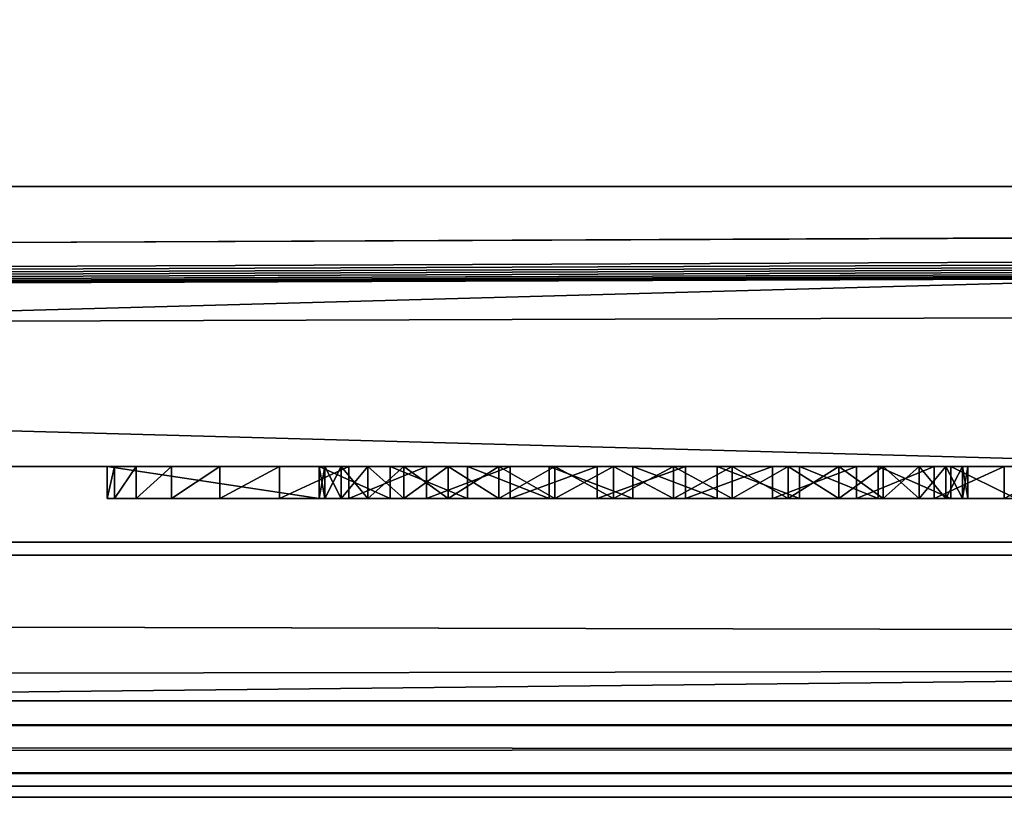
# Model space of a CAD drawing. Header units: inches. Extents: x -23.4 to 23.4, y 0 to 14.
# Tile 9 of 25: x -0.627 to -0.321, y -0.03 to 0.212. Entities that reach past the tile are written whole.
import ezdxf

# ---------------------------------------------------------------- set-up
doc = ezdxf.new("R2010")
doc.units = ezdxf.units.IN
doc.header["$LTSCALE"] = 65.185185
doc.header["$MEASUREMENT"] = 0
for name, color, linetype in [('10', 7, 'CONTINUOUS'), ('11', 7, 'CONTINUOUS'), ('118', 7, 'CONTINUOUS'), ('119', 7, 'CONTINUOUS'), ('121', 7, 'CONTINUOUS'), ('143', 7, 'CONTINUOUS'), ('144', 7, 'CONTINUOUS'), ('145', 7, 'CONTINUOUS'), ('146', 7, 'CONTINUOUS'), ('165', 7, 'CONTINUOUS'), ('166', 7, 'CONTINUOUS'), ('167', 7, 'CONTINUOUS'), ('168', 7, 'CONTINUOUS'), ('17', 7, 'CONTINUOUS'), ('18', 7, 'CONTINUOUS'), ('19', 7, 'CONTINUOUS'), ('22', 7, 'CONTINUOUS'), ('23', 7, 'CONTINUOUS'), ('6', 7, 'CONTINUOUS'), ('7', 7, 'CONTINUOUS'), ('8', 7, 'CONTINUOUS'), ('9', 7, 'CONTINUOUS')]:
    doc.layers.add(name, color=color, linetype=linetype)

msp = doc.modelspace()

# ---------------------------------------------------------------- linework, layer by layer
at = {"layer": '10', "color": 7, "linetype": 'Continuous'}
for points in [[(-23.226, 0, -0.5), (23.226, 0, -0.5), (-23.226, -0.015, -0.5), (-23.226, 0, -0.5)], [(23.226, 0, -0.5), (-23.226, -0.03, -0.5), (-23.226, -0.015, -0.5), (23.226, 0, -0.5)], [(-23.226, -0.03, -0.5), (23.226, 0, -0.5), (23.226, -0.015, -0.5), (-23.226, -0.03, -0.5)], [(23.226, -0.03, -0.5), (-23.226, -0.03, -0.5), (23.226, -0.015, -0.5), (23.226, -0.03, -0.5)]]:
    msp.add_3dface(points, dxfattribs=at)
at = {"layer": '11', "color": 7, "linetype": 'Continuous'}
for points in [[(23.1635, 1.97, -0.03), (23.1635, 0, -0.03), (-23.1635, 0, -0.03), (23.1635, 1.97, -0.03)], [(23.1635, 1.97, -0.03), (-23.1635, 0, -0.03), (-23.1635, 1.97, -0.03), (23.1635, 1.97, -0.03)]]:
    msp.add_3dface(points, dxfattribs=at)
at = {"layer": '118', "color": 7, "linetype": 'Continuous'}
for points in [[(3.405, 0.04541, 19.00447), (3.405, -0.02655, 20.37759), (-3.405, -0.02655, 20.37759), (3.405, 0.04541, 19.00447)], [(-3.405, 0.04541, 19.00447), (3.405, 0.04541, 19.00447), (-3.405, -0.02655, 20.37759), (-3.405, 0.04541, 19.00447)]]:
    msp.add_3dface(points, dxfattribs=at)
at = {"layer": '119', "color": 7, "linetype": 'Continuous'}
for points in [[(-3.405, 0.23216, 19.01426), (3.405, 0.23216, 19.01426), (-3.405, 0.04541, 19.00447), (-3.405, 0.23216, 19.01426)], [(3.405, 0.23216, 19.01426), (3.405, 0.04541, 19.00447), (-3.405, 0.04541, 19.00447), (3.405, 0.23216, 19.01426)]]:
    msp.add_3dface(points, dxfattribs=at)
at = {"layer": '121', "color": 7, "linetype": 'Continuous'}
for points in [[(3.405, 0.16019, 20.38737), (-3.405, 0.16019, 20.38737), (3.405, -0.02655, 20.37759), (3.405, 0.16019, 20.38737)], [(3.405, -0.02655, 20.37759), (-3.405, 0.16019, 20.38737), (-3.405, -0.02655, 20.37759), (3.405, -0.02655, 20.37759)]]:
    msp.add_3dface(points, dxfattribs=at)
at = {"layer": '143', "color": 7, "linetype": 'Continuous'}
for points in [[(-0.6, 0.063, 0.757), (-0.534, 0.063, 0.482), (-0.534, 0.063, 0.615), (-0.6, 0.063, 0.757)], [(-0.534, 0.063, 0.482), (-0.6, 0.063, 0.757), (-0.54638, 0.063, 0.35938), (-0.534, 0.063, 0.482)], [(-0.6, 0.063, 0.757), (-0.6, 0.063, 0.482), (-0.59773, 0.063, 0.45458), (-0.6, 0.063, 0.757)], [(-0.534, 0.063, 0.757), (-0.6, 0.063, 0.757), (-0.534, 0.063, 0.615), (-0.534, 0.063, 0.757)], [(-0.54638, 0.063, 0.35938), (-0.6, 0.063, 0.757), (-0.56497, 0.063, 0.37966), (-0.54638, 0.063, 0.35938)], [(-0.56497, 0.063, 0.37966), (-0.6, 0.063, 0.757), (-0.57998, 0.063, 0.40271), (-0.56497, 0.063, 0.37966)], [(-0.57998, 0.063, 0.40271), (-0.6, 0.063, 0.757), (-0.591, 0.063, 0.42791), (-0.57998, 0.063, 0.40271)], [(-0.591, 0.063, 0.42791), (-0.6, 0.063, 0.757), (-0.59773, 0.063, 0.45458), (-0.591, 0.063, 0.42791)], [(-0.52471, 0.063, 0.34243), (-0.534, 0.063, 0.482), (-0.54638, 0.063, 0.35938), (-0.52471, 0.063, 0.34243)], [(-0.52718, 0.063, 0.51848), (-0.51887, 0.063, 0.53517), (-0.534, 0.063, 0.615), (-0.52718, 0.063, 0.51848)], [(-0.534, 0.063, 0.615), (-0.51887, 0.063, 0.53517), (-0.51189, 0.063, 0.62919), (-0.534, 0.063, 0.615)], [(-0.53228, 0.063, 0.50056), (-0.52718, 0.063, 0.51848), (-0.534, 0.063, 0.615), (-0.53228, 0.063, 0.50056)], [(-0.534, 0.063, 0.482), (-0.53228, 0.063, 0.50056), (-0.534, 0.063, 0.615), (-0.534, 0.063, 0.482)], [(-0.53228, 0.063, 0.46344), (-0.534, 0.063, 0.482), (-0.52471, 0.063, 0.34243), (-0.53228, 0.063, 0.46344)], [(-0.52718, 0.063, 0.44552), (-0.53228, 0.063, 0.46344), (-0.52471, 0.063, 0.34243), (-0.52718, 0.063, 0.44552)], [(-0.51887, 0.063, 0.42883), (-0.52718, 0.063, 0.44552), (-0.52471, 0.063, 0.34243), (-0.51887, 0.063, 0.42883)], [(-0.50055, 0.063, 0.32927), (-0.51887, 0.063, 0.42883), (-0.52471, 0.063, 0.34243), (-0.50055, 0.063, 0.32927)], [(-0.51887, 0.063, 0.53517), (-0.50764, 0.063, 0.55004), (-0.51189, 0.063, 0.62919), (-0.51887, 0.063, 0.53517)], [(-0.50764, 0.063, 0.41396), (-0.51887, 0.063, 0.42883), (-0.50055, 0.063, 0.32927), (-0.50764, 0.063, 0.41396)], [(-0.50764, 0.063, 0.55004), (-0.49387, 0.063, 0.5626), (-0.51189, 0.063, 0.62919), (-0.50764, 0.063, 0.55004)], [(-0.51189, 0.063, 0.62919), (-0.49387, 0.063, 0.5626), (-0.48784, 0.063, 0.63974), (-0.51189, 0.063, 0.62919)], [(-0.49387, 0.063, 0.4014), (-0.50764, 0.063, 0.41396), (-0.50055, 0.063, 0.32927), (-0.49387, 0.063, 0.4014)], [(-0.47456, 0.063, 0.32026), (-0.49387, 0.063, 0.4014), (-0.50055, 0.063, 0.32927), (-0.47456, 0.063, 0.32026)], [(-0.49387, 0.063, 0.5626), (-0.47802, 0.063, 0.57241), (-0.48784, 0.063, 0.63974), (-0.49387, 0.063, 0.5626)], [(-0.47802, 0.063, 0.39159), (-0.49387, 0.063, 0.4014), (-0.47456, 0.063, 0.32026), (-0.47802, 0.063, 0.39159)], [(-0.48784, 0.063, 0.63974), (-0.47802, 0.063, 0.57241), (-0.46242, 0.063, 0.64639), (-0.48784, 0.063, 0.63974)], [(-0.47802, 0.063, 0.57241), (-0.46064, 0.063, 0.57914), (-0.46242, 0.063, 0.64639), (-0.47802, 0.063, 0.57241)], [(-0.46064, 0.063, 0.38486), (-0.47802, 0.063, 0.39159), (-0.47456, 0.063, 0.32026), (-0.46064, 0.063, 0.38486)], [(-0.44745, 0.063, 0.31563), (-0.46064, 0.063, 0.38486), (-0.47456, 0.063, 0.32026), (-0.44745, 0.063, 0.31563)], [(-0.46064, 0.063, 0.57914), (-0.44232, 0.063, 0.58257), (-0.46242, 0.063, 0.64639), (-0.46064, 0.063, 0.57914)], [(-0.46242, 0.063, 0.64639), (-0.44232, 0.063, 0.58257), (-0.43628, 0.063, 0.64897), (-0.46242, 0.063, 0.64639)], [(-0.44232, 0.063, 0.38143), (-0.46064, 0.063, 0.38486), (-0.44745, 0.063, 0.31563), (-0.44232, 0.063, 0.38143)], [(-0.41994, 0.063, 0.31551), (-0.44232, 0.063, 0.38143), (-0.44745, 0.063, 0.31563), (-0.41994, 0.063, 0.31551)], [(-0.44232, 0.063, 0.58257), (-0.42368, 0.063, 0.58257), (-0.43628, 0.063, 0.64897), (-0.44232, 0.063, 0.58257)], [(-0.42368, 0.063, 0.38143), (-0.44232, 0.063, 0.38143), (-0.41994, 0.063, 0.31551), (-0.42368, 0.063, 0.38143)], [(-0.43628, 0.063, 0.64897), (-0.42368, 0.063, 0.58257), (-0.41006, 0.063, 0.64742), (-0.43628, 0.063, 0.64897)], [(-0.42368, 0.063, 0.58257), (-0.40536, 0.063, 0.57914), (-0.41006, 0.063, 0.64742), (-0.42368, 0.063, 0.58257)], [(-0.40536, 0.063, 0.38486), (-0.42368, 0.063, 0.38143), (-0.41994, 0.063, 0.31551), (-0.40536, 0.063, 0.38486)], [(-0.39279, 0.063, 0.31991), (-0.40536, 0.063, 0.38486), (-0.41994, 0.063, 0.31551), (-0.39279, 0.063, 0.31991)], [(-0.40536, 0.063, 0.57914), (-0.38798, 0.063, 0.57241), (-0.41006, 0.063, 0.64742), (-0.40536, 0.063, 0.57914)], [(-0.41006, 0.063, 0.64742), (-0.38798, 0.063, 0.57241), (-0.3844, 0.063, 0.64177), (-0.41006, 0.063, 0.64742)], [(-0.38798, 0.063, 0.39159), (-0.40536, 0.063, 0.38486), (-0.39279, 0.063, 0.31991), (-0.38798, 0.063, 0.39159)], [(-0.36672, 0.063, 0.32871), (-0.38798, 0.063, 0.39159), (-0.39279, 0.063, 0.31991), (-0.36672, 0.063, 0.32871)], [(-0.38798, 0.063, 0.57241), (-0.37213, 0.063, 0.5626), (-0.3844, 0.063, 0.64177), (-0.38798, 0.063, 0.57241)], [(-0.37213, 0.063, 0.4014), (-0.38798, 0.063, 0.39159), (-0.36672, 0.063, 0.32871), (-0.37213, 0.063, 0.4014)], [(-0.3844, 0.063, 0.64177), (-0.37213, 0.063, 0.5626), (-0.35995, 0.063, 0.63217), (-0.3844, 0.063, 0.64177)], [(-0.37213, 0.063, 0.5626), (-0.35836, 0.063, 0.55004), (-0.35995, 0.063, 0.63217), (-0.37213, 0.063, 0.5626)], [(-0.35836, 0.063, 0.41396), (-0.37213, 0.063, 0.4014), (-0.36672, 0.063, 0.32871), (-0.35836, 0.063, 0.41396)], [(-0.34246, 0.063, 0.34167), (-0.35836, 0.063, 0.41396), (-0.36672, 0.063, 0.32871), (-0.34246, 0.063, 0.34167)], [(-0.34713, 0.063, 0.53517), (-0.33882, 0.063, 0.51848), (-0.35995, 0.063, 0.63217), (-0.34713, 0.063, 0.53517)], [(-0.35995, 0.063, 0.63217), (-0.33882, 0.063, 0.51848), (-0.3373, 0.063, 0.61886), (-0.35995, 0.063, 0.63217)], [(-0.35836, 0.063, 0.55004), (-0.34713, 0.063, 0.53517), (-0.35995, 0.063, 0.63217), (-0.35836, 0.063, 0.55004)], [(-0.34713, 0.063, 0.42883), (-0.35836, 0.063, 0.41396), (-0.34246, 0.063, 0.34167), (-0.34713, 0.063, 0.42883)], [(-0.33882, 0.063, 0.44552), (-0.34713, 0.063, 0.42883), (-0.34246, 0.063, 0.34167), (-0.33882, 0.063, 0.44552)], [(-0.32065, 0.063, 0.35844), (-0.33882, 0.063, 0.44552), (-0.34246, 0.063, 0.34167), (-0.32065, 0.063, 0.35844)], [(-0.33882, 0.063, 0.51848), (-0.33372, 0.063, 0.50056), (-0.3373, 0.063, 0.61886), (-0.33882, 0.063, 0.51848)], [(-0.33372, 0.063, 0.46344), (-0.33882, 0.063, 0.44552), (-0.32065, 0.063, 0.35844), (-0.33372, 0.063, 0.46344)], [(-0.33372, 0.063, 0.50056), (-0.332, 0.063, 0.482), (-0.3373, 0.063, 0.61886), (-0.33372, 0.063, 0.50056)], [(-0.3373, 0.063, 0.61886), (-0.332, 0.063, 0.482), (-0.32065, 0.063, 0.35844), (-0.3373, 0.063, 0.61886)], [(-0.31702, 0.063, 0.60216), (-0.3373, 0.063, 0.61886), (-0.32065, 0.063, 0.35844), (-0.31702, 0.063, 0.60216)], [(-0.332, 0.063, 0.482), (-0.33372, 0.063, 0.46344), (-0.32065, 0.063, 0.35844), (-0.332, 0.063, 0.482)], [(-0.30189, 0.063, 0.37856), (-0.31702, 0.063, 0.60216), (-0.32065, 0.063, 0.35844), (-0.30189, 0.063, 0.37856)]]:
    msp.add_3dface(points, dxfattribs=at)
at = {"layer": '144', "color": 7, "linetype": 'Continuous'}
for points in [[(-0.53228, 0.073, 0.46344), (-0.534, 0.073, 0.482), (-0.53228, 0.063, 0.46344), (-0.53228, 0.073, 0.46344)], [(-0.534, 0.073, 0.482), (-0.534, 0.063, 0.482), (-0.53228, 0.063, 0.46344), (-0.534, 0.073, 0.482)], [(-0.52718, 0.073, 0.44551), (-0.53228, 0.073, 0.46344), (-0.52718, 0.063, 0.44552), (-0.52718, 0.073, 0.44551)], [(-0.53228, 0.073, 0.46344), (-0.53228, 0.063, 0.46344), (-0.52718, 0.063, 0.44552), (-0.53228, 0.073, 0.46344)], [(-0.51887, 0.073, 0.42883), (-0.52718, 0.073, 0.44551), (-0.51887, 0.063, 0.42883), (-0.51887, 0.073, 0.42883)], [(-0.52718, 0.073, 0.44551), (-0.52718, 0.063, 0.44552), (-0.51887, 0.063, 0.42883), (-0.52718, 0.073, 0.44551)], [(-0.50764, 0.073, 0.41396), (-0.51887, 0.073, 0.42883), (-0.50764, 0.063, 0.41396), (-0.50764, 0.073, 0.41396)], [(-0.51887, 0.073, 0.42883), (-0.51887, 0.063, 0.42883), (-0.50764, 0.063, 0.41396), (-0.51887, 0.073, 0.42883)], [(-0.49387, 0.073, 0.4014), (-0.50764, 0.073, 0.41396), (-0.49387, 0.063, 0.4014), (-0.49387, 0.073, 0.4014)], [(-0.50764, 0.073, 0.41396), (-0.50764, 0.063, 0.41396), (-0.49387, 0.063, 0.4014), (-0.50764, 0.073, 0.41396)], [(-0.47802, 0.073, 0.39159), (-0.49387, 0.073, 0.4014), (-0.47802, 0.063, 0.39159), (-0.47802, 0.073, 0.39159)], [(-0.49387, 0.073, 0.4014), (-0.49387, 0.063, 0.4014), (-0.47802, 0.063, 0.39159), (-0.49387, 0.073, 0.4014)], [(-0.46064, 0.073, 0.38486), (-0.47802, 0.073, 0.39159), (-0.46064, 0.063, 0.38486), (-0.46064, 0.073, 0.38486)], [(-0.47802, 0.073, 0.39159), (-0.47802, 0.063, 0.39159), (-0.46064, 0.063, 0.38486), (-0.47802, 0.073, 0.39159)], [(-0.44232, 0.073, 0.38143), (-0.46064, 0.073, 0.38486), (-0.44232, 0.063, 0.38143), (-0.44232, 0.073, 0.38143)], [(-0.46064, 0.073, 0.38486), (-0.46064, 0.063, 0.38486), (-0.44232, 0.063, 0.38143), (-0.46064, 0.073, 0.38486)], [(-0.42368, 0.073, 0.38143), (-0.44232, 0.073, 0.38143), (-0.42368, 0.063, 0.38143), (-0.42368, 0.073, 0.38143)], [(-0.44232, 0.073, 0.38143), (-0.44232, 0.063, 0.38143), (-0.42368, 0.063, 0.38143), (-0.44232, 0.073, 0.38143)], [(-0.40536, 0.073, 0.38486), (-0.42368, 0.073, 0.38143), (-0.40536, 0.063, 0.38486), (-0.40536, 0.073, 0.38486)], [(-0.42368, 0.073, 0.38143), (-0.42368, 0.063, 0.38143), (-0.40536, 0.063, 0.38486), (-0.42368, 0.073, 0.38143)], [(-0.38798, 0.073, 0.39159), (-0.40536, 0.073, 0.38486), (-0.38798, 0.063, 0.39159), (-0.38798, 0.073, 0.39159)], [(-0.40536, 0.073, 0.38486), (-0.40536, 0.063, 0.38486), (-0.38798, 0.063, 0.39159), (-0.40536, 0.073, 0.38486)], [(-0.37213, 0.073, 0.4014), (-0.38798, 0.073, 0.39159), (-0.37213, 0.063, 0.4014), (-0.37213, 0.073, 0.4014)], [(-0.38798, 0.073, 0.39159), (-0.38798, 0.063, 0.39159), (-0.37213, 0.063, 0.4014), (-0.38798, 0.073, 0.39159)], [(-0.35836, 0.073, 0.41396), (-0.37213, 0.073, 0.4014), (-0.35836, 0.063, 0.41396), (-0.35836, 0.073, 0.41396)], [(-0.37213, 0.073, 0.4014), (-0.37213, 0.063, 0.4014), (-0.35836, 0.063, 0.41396), (-0.37213, 0.073, 0.4014)], [(-0.34713, 0.073, 0.42883), (-0.35836, 0.073, 0.41396), (-0.34713, 0.063, 0.42883), (-0.34713, 0.073, 0.42883)], [(-0.35836, 0.073, 0.41396), (-0.35836, 0.063, 0.41396), (-0.34713, 0.063, 0.42883), (-0.35836, 0.073, 0.41396)], [(-0.33882, 0.073, 0.44551), (-0.34713, 0.073, 0.42883), (-0.33882, 0.063, 0.44552), (-0.33882, 0.073, 0.44551)], [(-0.34713, 0.073, 0.42883), (-0.34713, 0.063, 0.42883), (-0.33882, 0.063, 0.44552), (-0.34713, 0.073, 0.42883)], [(-0.33372, 0.073, 0.46344), (-0.33882, 0.073, 0.44551), (-0.33372, 0.063, 0.46344), (-0.33372, 0.073, 0.46344)], [(-0.33882, 0.073, 0.44551), (-0.33882, 0.063, 0.44552), (-0.33372, 0.063, 0.46344), (-0.33882, 0.073, 0.44551)], [(-0.332, 0.073, 0.482), (-0.33372, 0.073, 0.46344), (-0.332, 0.063, 0.482), (-0.332, 0.073, 0.482)], [(-0.332, 0.063, 0.482), (-0.33372, 0.073, 0.46344), (-0.33372, 0.063, 0.46344), (-0.332, 0.063, 0.482)]]:
    msp.add_3dface(points, dxfattribs=at)
at = {"layer": '145', "color": 7, "linetype": 'Continuous'}
for points in [[(-0.534, 0.073, 0.482), (-0.53228, 0.073, 0.50056), (-0.534, 0.063, 0.482), (-0.534, 0.073, 0.482)], [(-0.53228, 0.073, 0.50056), (-0.53228, 0.063, 0.50056), (-0.534, 0.063, 0.482), (-0.53228, 0.073, 0.50056)], [(-0.53228, 0.073, 0.50056), (-0.52718, 0.073, 0.51849), (-0.53228, 0.063, 0.50056), (-0.53228, 0.073, 0.50056)], [(-0.52718, 0.073, 0.51849), (-0.52718, 0.063, 0.51848), (-0.53228, 0.063, 0.50056), (-0.52718, 0.073, 0.51849)], [(-0.52718, 0.073, 0.51849), (-0.51887, 0.073, 0.53517), (-0.52718, 0.063, 0.51848), (-0.52718, 0.073, 0.51849)], [(-0.51887, 0.073, 0.53517), (-0.51887, 0.063, 0.53517), (-0.52718, 0.063, 0.51848), (-0.51887, 0.073, 0.53517)], [(-0.51887, 0.073, 0.53517), (-0.50764, 0.073, 0.55004), (-0.51887, 0.063, 0.53517), (-0.51887, 0.073, 0.53517)], [(-0.50764, 0.073, 0.55004), (-0.50764, 0.063, 0.55004), (-0.51887, 0.063, 0.53517), (-0.50764, 0.073, 0.55004)], [(-0.50764, 0.073, 0.55004), (-0.49387, 0.073, 0.5626), (-0.50764, 0.063, 0.55004), (-0.50764, 0.073, 0.55004)], [(-0.49387, 0.073, 0.5626), (-0.49387, 0.063, 0.5626), (-0.50764, 0.063, 0.55004), (-0.49387, 0.073, 0.5626)], [(-0.49387, 0.073, 0.5626), (-0.47802, 0.073, 0.57241), (-0.49387, 0.063, 0.5626), (-0.49387, 0.073, 0.5626)], [(-0.47802, 0.073, 0.57241), (-0.47802, 0.063, 0.57241), (-0.49387, 0.063, 0.5626), (-0.47802, 0.073, 0.57241)], [(-0.47802, 0.073, 0.57241), (-0.46064, 0.073, 0.57914), (-0.47802, 0.063, 0.57241), (-0.47802, 0.073, 0.57241)], [(-0.46064, 0.073, 0.57914), (-0.46064, 0.063, 0.57914), (-0.47802, 0.063, 0.57241), (-0.46064, 0.073, 0.57914)], [(-0.46064, 0.073, 0.57914), (-0.44232, 0.073, 0.58257), (-0.46064, 0.063, 0.57914), (-0.46064, 0.073, 0.57914)], [(-0.44232, 0.073, 0.58257), (-0.44232, 0.063, 0.58257), (-0.46064, 0.063, 0.57914), (-0.44232, 0.073, 0.58257)], [(-0.44232, 0.073, 0.58257), (-0.42368, 0.073, 0.58257), (-0.44232, 0.063, 0.58257), (-0.44232, 0.073, 0.58257)], [(-0.42368, 0.073, 0.58257), (-0.42368, 0.063, 0.58257), (-0.44232, 0.063, 0.58257), (-0.42368, 0.073, 0.58257)], [(-0.42368, 0.073, 0.58257), (-0.40536, 0.073, 0.57914), (-0.42368, 0.063, 0.58257), (-0.42368, 0.073, 0.58257)], [(-0.40536, 0.073, 0.57914), (-0.40536, 0.063, 0.57914), (-0.42368, 0.063, 0.58257), (-0.40536, 0.073, 0.57914)], [(-0.40536, 0.073, 0.57914), (-0.38798, 0.073, 0.57241), (-0.40536, 0.063, 0.57914), (-0.40536, 0.073, 0.57914)], [(-0.38798, 0.073, 0.57241), (-0.38798, 0.063, 0.57241), (-0.40536, 0.063, 0.57914), (-0.38798, 0.073, 0.57241)], [(-0.38798, 0.073, 0.57241), (-0.37213, 0.073, 0.5626), (-0.38798, 0.063, 0.57241), (-0.38798, 0.073, 0.57241)], [(-0.37213, 0.073, 0.5626), (-0.37213, 0.063, 0.5626), (-0.38798, 0.063, 0.57241), (-0.37213, 0.073, 0.5626)], [(-0.37213, 0.073, 0.5626), (-0.35836, 0.073, 0.55004), (-0.37213, 0.063, 0.5626), (-0.37213, 0.073, 0.5626)], [(-0.35836, 0.073, 0.55004), (-0.35836, 0.063, 0.55004), (-0.37213, 0.063, 0.5626), (-0.35836, 0.073, 0.55004)], [(-0.35836, 0.073, 0.55004), (-0.34713, 0.073, 0.53517), (-0.35836, 0.063, 0.55004), (-0.35836, 0.073, 0.55004)], [(-0.34713, 0.073, 0.53517), (-0.34713, 0.063, 0.53517), (-0.35836, 0.063, 0.55004), (-0.34713, 0.073, 0.53517)], [(-0.34713, 0.073, 0.53517), (-0.33882, 0.073, 0.51849), (-0.34713, 0.063, 0.53517), (-0.34713, 0.073, 0.53517)], [(-0.33882, 0.073, 0.51849), (-0.33882, 0.063, 0.51848), (-0.34713, 0.063, 0.53517), (-0.33882, 0.073, 0.51849)], [(-0.33882, 0.073, 0.51849), (-0.33372, 0.073, 0.50056), (-0.33882, 0.063, 0.51848), (-0.33882, 0.073, 0.51849)], [(-0.33372, 0.073, 0.50056), (-0.33372, 0.063, 0.50056), (-0.33882, 0.063, 0.51848), (-0.33372, 0.073, 0.50056)], [(-0.33372, 0.073, 0.50056), (-0.332, 0.073, 0.482), (-0.33372, 0.063, 0.50056), (-0.33372, 0.073, 0.50056)], [(-0.332, 0.073, 0.482), (-0.332, 0.063, 0.482), (-0.33372, 0.063, 0.50056), (-0.332, 0.073, 0.482)]]:
    msp.add_3dface(points, dxfattribs=at)
at = {"layer": '146', "color": 7, "linetype": 'Continuous'}
for points in [[(-0.6, 0.073, 0.482), (-0.59773, 0.073, 0.45458), (-0.6, 0.063, 0.482), (-0.6, 0.073, 0.482)], [(-0.6, 0.063, 0.482), (-0.59773, 0.073, 0.45458), (-0.59773, 0.063, 0.45458), (-0.6, 0.063, 0.482)], [(-0.59773, 0.073, 0.45458), (-0.591, 0.073, 0.42791), (-0.59773, 0.063, 0.45458), (-0.59773, 0.073, 0.45458)], [(-0.591, 0.073, 0.42791), (-0.591, 0.063, 0.42791), (-0.59773, 0.063, 0.45458), (-0.591, 0.073, 0.42791)], [(-0.591, 0.073, 0.42791), (-0.57998, 0.073, 0.40271), (-0.591, 0.063, 0.42791), (-0.591, 0.073, 0.42791)], [(-0.57998, 0.073, 0.40271), (-0.57998, 0.063, 0.40271), (-0.591, 0.063, 0.42791), (-0.57998, 0.073, 0.40271)], [(-0.57998, 0.073, 0.40271), (-0.56497, 0.073, 0.37966), (-0.57998, 0.063, 0.40271), (-0.57998, 0.073, 0.40271)], [(-0.56497, 0.073, 0.37966), (-0.56497, 0.063, 0.37966), (-0.57998, 0.063, 0.40271), (-0.56497, 0.073, 0.37966)], [(-0.56497, 0.073, 0.37966), (-0.54638, 0.073, 0.35938), (-0.56497, 0.063, 0.37966), (-0.56497, 0.073, 0.37966)], [(-0.54638, 0.073, 0.35938), (-0.54638, 0.063, 0.35938), (-0.56497, 0.063, 0.37966), (-0.54638, 0.073, 0.35938)], [(-0.54638, 0.073, 0.35938), (-0.52471, 0.073, 0.34243), (-0.54638, 0.063, 0.35938), (-0.54638, 0.073, 0.35938)], [(-0.52471, 0.073, 0.34243), (-0.52471, 0.063, 0.34243), (-0.54638, 0.063, 0.35938), (-0.52471, 0.073, 0.34243)], [(-0.52471, 0.073, 0.34243), (-0.50055, 0.073, 0.32927), (-0.52471, 0.063, 0.34243), (-0.52471, 0.073, 0.34243)], [(-0.50055, 0.073, 0.32927), (-0.50055, 0.063, 0.32927), (-0.52471, 0.063, 0.34243), (-0.50055, 0.073, 0.32927)], [(-0.50055, 0.073, 0.32927), (-0.47456, 0.073, 0.32026), (-0.50055, 0.063, 0.32927), (-0.50055, 0.073, 0.32927)], [(-0.47456, 0.073, 0.32026), (-0.47456, 0.063, 0.32026), (-0.50055, 0.063, 0.32927), (-0.47456, 0.073, 0.32026)], [(-0.47456, 0.073, 0.32026), (-0.44745, 0.073, 0.31563), (-0.47456, 0.063, 0.32026), (-0.47456, 0.073, 0.32026)], [(-0.44745, 0.073, 0.31563), (-0.44745, 0.063, 0.31563), (-0.47456, 0.063, 0.32026), (-0.44745, 0.073, 0.31563)], [(-0.44745, 0.073, 0.31563), (-0.41994, 0.073, 0.31551), (-0.44745, 0.063, 0.31563), (-0.44745, 0.073, 0.31563)], [(-0.41994, 0.073, 0.31551), (-0.41994, 0.063, 0.31551), (-0.44745, 0.063, 0.31563), (-0.41994, 0.073, 0.31551)], [(-0.41994, 0.073, 0.31551), (-0.39279, 0.073, 0.31991), (-0.41994, 0.063, 0.31551), (-0.41994, 0.073, 0.31551)], [(-0.39279, 0.073, 0.31991), (-0.39279, 0.063, 0.31991), (-0.41994, 0.063, 0.31551), (-0.39279, 0.073, 0.31991)], [(-0.39279, 0.073, 0.31991), (-0.36672, 0.073, 0.32871), (-0.39279, 0.063, 0.31991), (-0.39279, 0.073, 0.31991)], [(-0.36672, 0.073, 0.32871), (-0.36672, 0.063, 0.32871), (-0.39279, 0.063, 0.31991), (-0.36672, 0.073, 0.32871)], [(-0.36672, 0.073, 0.32871), (-0.34246, 0.073, 0.34167), (-0.36672, 0.063, 0.32871), (-0.36672, 0.073, 0.32871)], [(-0.34246, 0.073, 0.34167), (-0.34246, 0.063, 0.34167), (-0.36672, 0.063, 0.32871), (-0.34246, 0.073, 0.34167)], [(-0.34246, 0.073, 0.34167), (-0.32065, 0.073, 0.35844), (-0.34246, 0.063, 0.34167), (-0.34246, 0.073, 0.34167)], [(-0.32065, 0.073, 0.35844), (-0.32065, 0.063, 0.35844), (-0.34246, 0.063, 0.34167), (-0.32065, 0.073, 0.35844)], [(-0.32065, 0.073, 0.35844), (-0.30189, 0.073, 0.37856), (-0.32065, 0.063, 0.35844), (-0.32065, 0.073, 0.35844)], [(-0.30189, 0.073, 0.37856), (-0.30189, 0.063, 0.37856), (-0.32065, 0.063, 0.35844), (-0.30189, 0.073, 0.37856)]]:
    msp.add_3dface(points, dxfattribs=at)
at = {"layer": '165', "color": 7, "linetype": 'Continuous'}
for points in [[(-0.51189, 0.073, 0.62919), (-0.534, 0.073, 0.615), (-0.51189, 0.063, 0.62919), (-0.51189, 0.073, 0.62919)], [(-0.534, 0.073, 0.615), (-0.534, 0.063, 0.615), (-0.51189, 0.063, 0.62919), (-0.534, 0.073, 0.615)], [(-0.48784, 0.073, 0.63974), (-0.51189, 0.073, 0.62919), (-0.48784, 0.063, 0.63974), (-0.48784, 0.073, 0.63974)], [(-0.51189, 0.073, 0.62919), (-0.51189, 0.063, 0.62919), (-0.48784, 0.063, 0.63974), (-0.51189, 0.073, 0.62919)], [(-0.46242, 0.073, 0.64639), (-0.48784, 0.073, 0.63974), (-0.46242, 0.063, 0.64639), (-0.46242, 0.073, 0.64639)], [(-0.48784, 0.073, 0.63974), (-0.48784, 0.063, 0.63974), (-0.46242, 0.063, 0.64639), (-0.48784, 0.073, 0.63974)], [(-0.43628, 0.073, 0.64897), (-0.46242, 0.073, 0.64639), (-0.43628, 0.063, 0.64897), (-0.43628, 0.073, 0.64897)], [(-0.46242, 0.073, 0.64639), (-0.46242, 0.063, 0.64639), (-0.43628, 0.063, 0.64897), (-0.46242, 0.073, 0.64639)], [(-0.41006, 0.073, 0.64742), (-0.43628, 0.073, 0.64897), (-0.41006, 0.063, 0.64742), (-0.41006, 0.073, 0.64742)], [(-0.43628, 0.073, 0.64897), (-0.43628, 0.063, 0.64897), (-0.41006, 0.063, 0.64742), (-0.43628, 0.073, 0.64897)], [(-0.3844, 0.073, 0.64177), (-0.41006, 0.073, 0.64742), (-0.3844, 0.063, 0.64177), (-0.3844, 0.073, 0.64177)], [(-0.41006, 0.073, 0.64742), (-0.41006, 0.063, 0.64742), (-0.3844, 0.063, 0.64177), (-0.41006, 0.073, 0.64742)], [(-0.35995, 0.073, 0.63217), (-0.3844, 0.073, 0.64177), (-0.35995, 0.063, 0.63217), (-0.35995, 0.073, 0.63217)], [(-0.3844, 0.073, 0.64177), (-0.3844, 0.063, 0.64177), (-0.35995, 0.063, 0.63217), (-0.3844, 0.073, 0.64177)], [(-0.3373, 0.073, 0.61886), (-0.35995, 0.073, 0.63217), (-0.3373, 0.063, 0.61886), (-0.3373, 0.073, 0.61886)], [(-0.35995, 0.073, 0.63217), (-0.35995, 0.063, 0.63217), (-0.3373, 0.063, 0.61886), (-0.35995, 0.073, 0.63217)], [(-0.31702, 0.073, 0.60216), (-0.3373, 0.073, 0.61886), (-0.31702, 0.063, 0.60216), (-0.31702, 0.073, 0.60216)], [(-0.3373, 0.073, 0.61886), (-0.3373, 0.063, 0.61886), (-0.31702, 0.063, 0.60216), (-0.3373, 0.073, 0.61886)]]:
    msp.add_3dface(points, dxfattribs=at)
at = {"layer": '166', "color": 7, "linetype": 'Continuous'}
for points in [[(-0.534, 0.073, 0.615), (-0.534, 0.073, 0.757), (-0.534, 0.063, 0.615), (-0.534, 0.073, 0.615)], [(-0.534, 0.073, 0.757), (-0.534, 0.063, 0.757), (-0.534, 0.063, 0.615), (-0.534, 0.073, 0.757)]]:
    msp.add_3dface(points, dxfattribs=at)
at = {"layer": '167', "color": 7, "linetype": 'Continuous'}
for points in [[(-0.534, 0.073, 0.757), (-0.6, 0.073, 0.757), (-0.534, 0.063, 0.757), (-0.534, 0.073, 0.757)], [(-0.6, 0.073, 0.757), (-0.6, 0.063, 0.757), (-0.534, 0.063, 0.757), (-0.6, 0.073, 0.757)]]:
    msp.add_3dface(points, dxfattribs=at)
at = {"layer": '168', "color": 7, "linetype": 'Continuous'}
for points in [[(-0.6, 0.073, 0.757), (-0.6, 0.073, 0.482), (-0.6, 0.063, 0.757), (-0.6, 0.073, 0.757)], [(-0.6, 0.073, 0.482), (-0.6, 0.063, 0.482), (-0.6, 0.063, 0.757), (-0.6, 0.073, 0.482)]]:
    msp.add_3dface(points, dxfattribs=at)
at = {"layer": '17', "color": 7, "linetype": 'Continuous'}
for points in [[(-22.3225, -0.03), (22.3225, -0.03), (-22.3225, 0.073), (-22.3225, -0.03)], [(22.3225, -0.03), (22.3225, 0.073), (-22.3225, 0.073), (22.3225, -0.03)]]:
    msp.add_3dface(points, dxfattribs=at)
at = {"layer": '18', "color": 7, "linetype": 'Continuous'}
for points in [[(22.3225, -0.03, 22.5), (-22.3225, -0.03, 22.5), (22.3225, 0.04948, 22.5), (22.3225, -0.03, 22.5)], [(22.3225, 0.04948, 22.5), (-22.3225, -0.03, 22.5), (-22.3225, 0.04948, 22.5), (22.3225, 0.04948, 22.5)]]:
    msp.add_3dface(points, dxfattribs=at)
at = {"layer": '19', "color": 7, "linetype": 'Continuous'}
for points in [[(-22.3225, 0.04948, 22.5), (3.45395, 0.16036, 20.38417), (10.047, 0.17762, 20.05483), (-22.3225, 0.04948, 22.5)], [(-22.3225, 0.04948, 22.5), (10.047, 0.17762, 20.05483), (10.04909, 0.17637, 20.07867), (-22.3225, 0.04948, 22.5)], [(10.05529, 0.17516, 20.10179), (-22.3225, 0.04948, 22.5), (10.04909, 0.17637, 20.07867), (10.05529, 0.17516, 20.10179)], [(10.06542, 0.17402, 20.12349), (-22.3225, 0.04948, 22.5), (10.05529, 0.17516, 20.10179), (10.06542, 0.17402, 20.12349)], [(10.07917, 0.173, 20.14309), (-22.3225, 0.04948, 22.5), (10.06542, 0.17402, 20.12349), (10.07917, 0.173, 20.14309)], [(10.09612, 0.17211, 20.16002), (-22.3225, 0.04948, 22.5), (10.07917, 0.173, 20.14309), (10.09612, 0.17211, 20.16002)], [(10.11575, 0.17139, 20.17375), (-22.3225, 0.04948, 22.5), (10.09612, 0.17211, 20.16002), (10.11575, 0.17139, 20.17375)], [(10.13747, 0.17086, 20.18386), (-22.3225, 0.04948, 22.5), (10.11575, 0.17139, 20.17375), (10.13747, 0.17086, 20.18386)], [(10.16062, 0.17054, 20.19006), (-22.3225, 0.04948, 22.5), (10.13747, 0.17086, 20.18386), (10.16062, 0.17054, 20.19006)], [(10.1845, 0.17043, 20.19214), (-22.3225, 0.04948, 22.5), (10.16062, 0.17054, 20.19006), (10.1845, 0.17043, 20.19214)], [(22.3225, 0.04948, 22.5), (-22.3225, 0.04948, 22.5), (15.8155, 0.17043, 20.19214), (22.3225, 0.04948, 22.5)], [(15.8155, 0.17043, 20.19214), (-22.3225, 0.04948, 22.5), (10.1845, 0.17043, 20.19214), (15.8155, 0.17043, 20.19214)], [(3.45395, 0.16036, 20.38417), (-22.3225, 0.04948, 22.5), (3.405, 0.16019, 20.38737), (3.45395, 0.16036, 20.38417)], [(-22.3225, 0.04948, 22.5), (-3.405, 0.16019, 20.38737), (3.405, 0.16019, 20.38737), (-22.3225, 0.04948, 22.5)]]:
    msp.add_3dface(points, dxfattribs=at)
at = {"layer": '22', "color": 7, "linetype": 'Continuous'}
for points in [[(22.3225, 0.073, 1.053), (-21.55, 0.52936, 1.053), (-22.3225, 0.52936, 1.053), (22.3225, 0.073, 1.053)], [(-22.3225, 0.073, 1.053), (22.3225, 0.073, 1.053), (-22.3225, 0.52936, 1.053), (-22.3225, 0.073, 1.053)], [(22.3225, 0.073, 1.053), (-20.8, 0.52936, 1.053), (-21.55, 0.52936, 1.053), (22.3225, 0.073, 1.053)], [(-20.8, 0.52936, 1.053), (22.3225, 0.073, 1.053), (-19.625, 0.52936, 1.053), (-20.8, 0.52936, 1.053)], [(22.3225, 0.073, 1.053), (-18.875, 0.52936, 1.053), (-19.625, 0.52936, 1.053), (22.3225, 0.073, 1.053)], [(-18.875, 0.52936, 1.053), (22.3225, 0.073, 1.053), (-17.7, 0.52936, 1.053), (-18.875, 0.52936, 1.053)], [(22.3225, 0.073, 1.053), (-16.95, 0.52936, 1.053), (-17.7, 0.52936, 1.053), (22.3225, 0.073, 1.053)], [(-16.95, 0.52936, 1.053), (22.3225, 0.073, 1.053), (-15.775, 0.52936, 1.053), (-16.95, 0.52936, 1.053)], [(22.3225, 0.073, 1.053), (-15.025, 0.52936, 1.053), (-15.775, 0.52936, 1.053), (22.3225, 0.073, 1.053)], [(-15.025, 0.52936, 1.053), (22.3225, 0.073, 1.053), (-13.85, 0.52936, 1.053), (-15.025, 0.52936, 1.053)], [(22.3225, 0.073, 1.053), (-13.1, 0.52936, 1.053), (-13.85, 0.52936, 1.053), (22.3225, 0.073, 1.053)], [(-13.1, 0.52936, 1.053), (22.3225, 0.073, 1.053), (-11.925, 0.52936, 1.053), (-13.1, 0.52936, 1.053)], [(22.3225, 0.073, 1.053), (-11.175, 0.52936, 1.053), (-11.925, 0.52936, 1.053), (22.3225, 0.073, 1.053)], [(-11.175, 0.52936, 1.053), (22.3225, 0.073, 1.053), (-10, 0.52936, 1.053), (-11.175, 0.52936, 1.053)], [(22.3225, 0.073, 1.053), (-9.25, 0.52936, 1.053), (-10, 0.52936, 1.053), (22.3225, 0.073, 1.053)], [(-9.25, 0.52936, 1.053), (22.3225, 0.073, 1.053), (-8.075, 0.52936, 1.053), (-9.25, 0.52936, 1.053)], [(22.3225, 0.073, 1.053), (-7.325, 0.52936, 1.053), (-8.075, 0.52936, 1.053), (22.3225, 0.073, 1.053)], [(-7.325, 0.52936, 1.053), (22.3225, 0.073, 1.053), (-6.15, 0.52936, 1.053), (-7.325, 0.52936, 1.053)], [(22.3225, 0.073, 1.053), (-5.4, 0.52936, 1.053), (-6.15, 0.52936, 1.053), (22.3225, 0.073, 1.053)], [(-5.4, 0.52936, 1.053), (22.3225, 0.073, 1.053), (-4.225, 0.52936, 1.053), (-5.4, 0.52936, 1.053)], [(22.3225, 0.073, 1.053), (-3.475, 0.52936, 1.053), (-4.225, 0.52936, 1.053), (22.3225, 0.073, 1.053)], [(-3.475, 0.52936, 1.053), (22.3225, 0.073, 1.053), (-2.3, 0.52936, 1.053), (-3.475, 0.52936, 1.053)], [(22.3225, 0.073, 1.053), (-1.55, 0.52936, 1.053), (-2.3, 0.52936, 1.053), (22.3225, 0.073, 1.053)], [(-1.55, 0.52936, 1.053), (22.3225, 0.073, 1.053), (-0.375, 0.52936, 1.053), (-1.55, 0.52936, 1.053)], [(-0.375, 0.52936, 1.053), (22.3225, 0.073, 1.053), (0.375, 0.52936, 1.053), (-0.375, 0.52936, 1.053)]]:
    msp.add_3dface(points, dxfattribs=at)
at = {"layer": '23', "color": 7, "linetype": 'Continuous'}
for points in [[(-22.3225, 0.073), (22.3225, 0.073), (-0.44745, 0.073, 0.31563), (-22.3225, 0.073)], [(22.3225, 0.073, 1.053), (-22.3225, 0.073, 1.053), (0.50301, 0.073, 0.757), (22.3225, 0.073, 1.053)], [(-22.3225, 0.073, 1.053), (-22.3225, 0.073), (-0.44745, 0.073, 0.31563), (-22.3225, 0.073, 1.053)], [(-0.6, 0.073, 0.482), (-22.3225, 0.073, 1.053), (-0.59773, 0.073, 0.45458), (-0.6, 0.073, 0.482)], [(-22.3225, 0.073, 1.053), (-0.6, 0.073, 0.482), (-0.6, 0.073, 0.757), (-22.3225, 0.073, 1.053)], [(-0.59773, 0.073, 0.45458), (-22.3225, 0.073, 1.053), (-0.591, 0.073, 0.42791), (-0.59773, 0.073, 0.45458)], [(-0.591, 0.073, 0.42791), (-22.3225, 0.073, 1.053), (-0.57998, 0.073, 0.40271), (-0.591, 0.073, 0.42791)], [(-0.57998, 0.073, 0.40271), (-22.3225, 0.073, 1.053), (-0.56497, 0.073, 0.37966), (-0.57998, 0.073, 0.40271)], [(-0.56497, 0.073, 0.37966), (-22.3225, 0.073, 1.053), (-0.54638, 0.073, 0.35938), (-0.56497, 0.073, 0.37966)], [(-0.54638, 0.073, 0.35938), (-22.3225, 0.073, 1.053), (-0.52471, 0.073, 0.34243), (-0.54638, 0.073, 0.35938)], [(-0.52471, 0.073, 0.34243), (-22.3225, 0.073, 1.053), (-0.50055, 0.073, 0.32927), (-0.52471, 0.073, 0.34243)], [(-0.50055, 0.073, 0.32927), (-22.3225, 0.073, 1.053), (-0.47456, 0.073, 0.32026), (-0.50055, 0.073, 0.32927)], [(-0.47456, 0.073, 0.32026), (-22.3225, 0.073, 1.053), (-0.44745, 0.073, 0.31563), (-0.47456, 0.073, 0.32026)], [(0.50301, 0.073, 0.757), (-22.3225, 0.073, 1.053), (0.43701, 0.073, 0.757), (0.50301, 0.073, 0.757)], [(0.43701, 0.073, 0.757), (-22.3225, 0.073, 1.053), (-0.534, 0.073, 0.757), (0.43701, 0.073, 0.757)], [(-0.534, 0.073, 0.757), (-22.3225, 0.073, 1.053), (-0.6, 0.073, 0.757), (-0.534, 0.073, 0.757)], [(-0.53228, 0.073, 0.50056), (-0.534, 0.073, 0.482), (-0.53228, 0.073, 0.46344), (-0.53228, 0.073, 0.50056)], [(0.30636, 0.073, 0.64603), (0.43701, 0.073, 0.757), (-0.534, 0.073, 0.757), (0.30636, 0.073, 0.64603)], [(0.27943, 0.073, 0.64894), (0.30636, 0.073, 0.64603), (-0.534, 0.073, 0.757), (0.27943, 0.073, 0.64894)], [(0.25238, 0.073, 0.64746), (0.27943, 0.073, 0.64894), (-0.534, 0.073, 0.757), (0.25238, 0.073, 0.64746)], [(0.22593, 0.073, 0.64163), (0.25238, 0.073, 0.64746), (-0.534, 0.073, 0.757), (0.22593, 0.073, 0.64163)], [(0.20077, 0.073, 0.63159), (0.22593, 0.073, 0.64163), (-0.534, 0.073, 0.757), (0.20077, 0.073, 0.63159)], [(0.17757, 0.073, 0.61762), (0.20077, 0.073, 0.63159), (-0.534, 0.073, 0.757), (0.17757, 0.073, 0.61762)], [(0.15692, 0.073, 0.60009), (0.17757, 0.073, 0.61762), (-0.534, 0.073, 0.757), (0.15692, 0.073, 0.60009)], [(-0.0724, 0.073, 0.64598), (0.15692, 0.073, 0.60009), (-0.534, 0.073, 0.757), (-0.0724, 0.073, 0.64598)], [(-0.09873, 0.073, 0.64892), (-0.0724, 0.073, 0.64598), (-0.534, 0.073, 0.757), (-0.09873, 0.073, 0.64892)], [(-0.12519, 0.073, 0.64765), (-0.09873, 0.073, 0.64892), (-0.534, 0.073, 0.757), (-0.12519, 0.073, 0.64765)], [(-0.15111, 0.073, 0.64222), (-0.12519, 0.073, 0.64765), (-0.534, 0.073, 0.757), (-0.15111, 0.073, 0.64222)], [(-0.17586, 0.073, 0.63275), (-0.15111, 0.073, 0.64222), (-0.534, 0.073, 0.757), (-0.17586, 0.073, 0.63275)], [(-0.19879, 0.073, 0.61949), (-0.17586, 0.073, 0.63275), (-0.534, 0.073, 0.757), (-0.19879, 0.073, 0.61949)], [(-0.21934, 0.073, 0.60277), (-0.19879, 0.073, 0.61949), (-0.534, 0.073, 0.757), (-0.21934, 0.073, 0.60277)], [(-0.23698, 0.073, 0.58302), (-0.21934, 0.073, 0.60277), (-0.534, 0.073, 0.757), (-0.23698, 0.073, 0.58302)], [(-0.25128, 0.073, 0.56072), (-0.23698, 0.073, 0.58302), (-0.534, 0.073, 0.757), (-0.25128, 0.073, 0.56072)], [(-0.3373, 0.073, 0.61886), (-0.25128, 0.073, 0.56072), (-0.534, 0.073, 0.757), (-0.3373, 0.073, 0.61886)], [(-0.35995, 0.073, 0.63217), (-0.3373, 0.073, 0.61886), (-0.534, 0.073, 0.757), (-0.35995, 0.073, 0.63217)], [(-0.3844, 0.073, 0.64177), (-0.35995, 0.073, 0.63217), (-0.534, 0.073, 0.757), (-0.3844, 0.073, 0.64177)], [(-0.41006, 0.073, 0.64742), (-0.3844, 0.073, 0.64177), (-0.534, 0.073, 0.757), (-0.41006, 0.073, 0.64742)], [(-0.43628, 0.073, 0.64897), (-0.41006, 0.073, 0.64742), (-0.534, 0.073, 0.757), (-0.43628, 0.073, 0.64897)], [(-0.46242, 0.073, 0.64639), (-0.43628, 0.073, 0.64897), (-0.534, 0.073, 0.757), (-0.46242, 0.073, 0.64639)], [(-0.48784, 0.073, 0.63974), (-0.46242, 0.073, 0.64639), (-0.534, 0.073, 0.757), (-0.48784, 0.073, 0.63974)], [(-0.51189, 0.073, 0.62919), (-0.48784, 0.073, 0.63974), (-0.534, 0.073, 0.757), (-0.51189, 0.073, 0.62919)], [(-0.534, 0.073, 0.615), (-0.51189, 0.073, 0.62919), (-0.534, 0.073, 0.757), (-0.534, 0.073, 0.615)], [(-0.52718, 0.073, 0.51849), (-0.53228, 0.073, 0.50056), (-0.52718, 0.073, 0.44551), (-0.52718, 0.073, 0.51849)], [(-0.52718, 0.073, 0.44551), (-0.53228, 0.073, 0.50056), (-0.53228, 0.073, 0.46344), (-0.52718, 0.073, 0.44551)], [(-0.51887, 0.073, 0.53517), (-0.52718, 0.073, 0.51849), (-0.51887, 0.073, 0.42883), (-0.51887, 0.073, 0.53517)], [(-0.51887, 0.073, 0.42883), (-0.52718, 0.073, 0.51849), (-0.52718, 0.073, 0.44551), (-0.51887, 0.073, 0.42883)], [(-0.50764, 0.073, 0.55004), (-0.51887, 0.073, 0.53517), (-0.50764, 0.073, 0.41396), (-0.50764, 0.073, 0.55004)], [(-0.50764, 0.073, 0.41396), (-0.51887, 0.073, 0.53517), (-0.51887, 0.073, 0.42883), (-0.50764, 0.073, 0.41396)], [(-0.49387, 0.073, 0.5626), (-0.50764, 0.073, 0.55004), (-0.49387, 0.073, 0.4014), (-0.49387, 0.073, 0.5626)], [(-0.49387, 0.073, 0.4014), (-0.50764, 0.073, 0.55004), (-0.50764, 0.073, 0.41396), (-0.49387, 0.073, 0.4014)], [(-0.47802, 0.073, 0.57241), (-0.49387, 0.073, 0.5626), (-0.47802, 0.073, 0.39159), (-0.47802, 0.073, 0.57241)], [(-0.47802, 0.073, 0.39159), (-0.49387, 0.073, 0.5626), (-0.49387, 0.073, 0.4014), (-0.47802, 0.073, 0.39159)], [(-0.46064, 0.073, 0.57914), (-0.47802, 0.073, 0.57241), (-0.46064, 0.073, 0.38486), (-0.46064, 0.073, 0.57914)], [(-0.46064, 0.073, 0.38486), (-0.47802, 0.073, 0.57241), (-0.47802, 0.073, 0.39159), (-0.46064, 0.073, 0.38486)], [(-0.44232, 0.073, 0.58257), (-0.46064, 0.073, 0.57914), (-0.44232, 0.073, 0.38143), (-0.44232, 0.073, 0.58257)], [(-0.44232, 0.073, 0.38143), (-0.46064, 0.073, 0.57914), (-0.46064, 0.073, 0.38486), (-0.44232, 0.073, 0.38143)], [(-0.44745, 0.073, 0.31563), (22.3225, 0.073), (-0.41994, 0.073, 0.31551), (-0.44745, 0.073, 0.31563)], [(-0.42368, 0.073, 0.58257), (-0.44232, 0.073, 0.58257), (-0.42368, 0.073, 0.38143), (-0.42368, 0.073, 0.58257)], [(-0.42368, 0.073, 0.38143), (-0.44232, 0.073, 0.58257), (-0.44232, 0.073, 0.38143), (-0.42368, 0.073, 0.38143)], [(-0.40536, 0.073, 0.57914), (-0.42368, 0.073, 0.58257), (-0.40536, 0.073, 0.38486), (-0.40536, 0.073, 0.57914)], [(-0.40536, 0.073, 0.38486), (-0.42368, 0.073, 0.58257), (-0.42368, 0.073, 0.38143), (-0.40536, 0.073, 0.38486)], [(-0.41994, 0.073, 0.31551), (22.3225, 0.073), (-0.10304, 0.073, 0.315), (-0.41994, 0.073, 0.31551)], [(-0.39279, 0.073, 0.31991), (-0.41994, 0.073, 0.31551), (-0.10304, 0.073, 0.315), (-0.39279, 0.073, 0.31991)], [(-0.38798, 0.073, 0.57241), (-0.40536, 0.073, 0.57914), (-0.38798, 0.073, 0.39159), (-0.38798, 0.073, 0.57241)], [(-0.38798, 0.073, 0.39159), (-0.40536, 0.073, 0.57914), (-0.40536, 0.073, 0.38486), (-0.38798, 0.073, 0.39159)], [(-0.36672, 0.073, 0.32871), (-0.39279, 0.073, 0.31991), (-0.10304, 0.073, 0.315), (-0.36672, 0.073, 0.32871)], [(-0.37213, 0.073, 0.5626), (-0.38798, 0.073, 0.57241), (-0.37213, 0.073, 0.4014), (-0.37213, 0.073, 0.5626)], [(-0.37213, 0.073, 0.4014), (-0.38798, 0.073, 0.57241), (-0.38798, 0.073, 0.39159), (-0.37213, 0.073, 0.4014)], [(-0.35836, 0.073, 0.55004), (-0.37213, 0.073, 0.5626), (-0.35836, 0.073, 0.41396), (-0.35836, 0.073, 0.55004)], [(-0.35836, 0.073, 0.41396), (-0.37213, 0.073, 0.5626), (-0.37213, 0.073, 0.4014), (-0.35836, 0.073, 0.41396)], [(-0.34246, 0.073, 0.34167), (-0.36672, 0.073, 0.32871), (-0.12898, 0.073, 0.31688), (-0.34246, 0.073, 0.34167)], [(-0.12898, 0.073, 0.31688), (-0.36672, 0.073, 0.32871), (-0.10304, 0.073, 0.315), (-0.12898, 0.073, 0.31688)], [(-0.34713, 0.073, 0.53517), (-0.35836, 0.073, 0.55004), (-0.34713, 0.073, 0.42883), (-0.34713, 0.073, 0.53517)], [(-0.34713, 0.073, 0.42883), (-0.35836, 0.073, 0.55004), (-0.35836, 0.073, 0.41396), (-0.34713, 0.073, 0.42883)], [(-0.33882, 0.073, 0.51849), (-0.34713, 0.073, 0.53517), (-0.33882, 0.073, 0.44551), (-0.33882, 0.073, 0.51849)], [(-0.33882, 0.073, 0.44551), (-0.34713, 0.073, 0.53517), (-0.34713, 0.073, 0.42883), (-0.33882, 0.073, 0.44551)], [(-0.32065, 0.073, 0.35844), (-0.34246, 0.073, 0.34167), (-0.12898, 0.073, 0.31688), (-0.32065, 0.073, 0.35844)], [(-0.33372, 0.073, 0.50056), (-0.33882, 0.073, 0.51849), (-0.33372, 0.073, 0.46344), (-0.33372, 0.073, 0.50056)], [(-0.33372, 0.073, 0.46344), (-0.33882, 0.073, 0.51849), (-0.33882, 0.073, 0.44551), (-0.33372, 0.073, 0.46344)], [(-0.31702, 0.073, 0.60216), (-0.25128, 0.073, 0.56072), (-0.3373, 0.073, 0.61886), (-0.31702, 0.073, 0.60216)], [(-0.332, 0.073, 0.482), (-0.33372, 0.073, 0.50056), (-0.33372, 0.073, 0.46344), (-0.332, 0.073, 0.482)]]:
    msp.add_3dface(points, dxfattribs=at)
at = {"layer": '6', "color": 7, "linetype": 'Continuous'}
for points in [[(23.1635, 0, 22.53), (23.1635, 1.97, 22.53), (-23.1635, 1.97, 22.53), (23.1635, 0, 22.53)], [(23.1635, 0, 22.53), (-23.1635, 1.97, 22.53), (-23.1635, 0, 22.53), (23.1635, 0, 22.53)]]:
    msp.add_3dface(points, dxfattribs=at)
at = {"layer": '7', "color": 7, "linetype": 'Continuous'}
for points in [[(-23.1635, 0, -0.03), (23.1635, 0, -0.03), (-23.226, 0, -0.5), (-23.1635, 0, -0.03)], [(-23.226, 0, -0.5), (23.1635, 0, -0.03), (23.226, 0, -0.5), (-23.226, 0, -0.5)], [(-23.1635, 0, 22.53), (-23.226, 0, 23), (23.226, 0, 23), (-23.1635, 0, 22.53)], [(23.1635, 0, 22.53), (-23.1635, 0, 22.53), (23.226, 0, 23), (23.1635, 0, 22.53)]]:
    msp.add_3dface(points, dxfattribs=at)
at = {"layer": '8', "color": 7, "linetype": 'Continuous'}
for points in [[(23.226, 0, 23), (-23.226, 0, 23), (23.226, -0.015, 23), (23.226, 0, 23)], [(-23.226, 0, 23), (-23.226, -0.015, 23), (23.226, -0.03, 23), (-23.226, 0, 23)], [(23.226, -0.015, 23), (-23.226, 0, 23), (23.226, -0.03, 23), (23.226, -0.015, 23)], [(-23.226, -0.015, 23), (-23.226, -0.03, 23), (23.226, -0.03, 23), (-23.226, -0.015, 23)]]:
    msp.add_3dface(points, dxfattribs=at)
at = {"layer": '9', "color": 7, "linetype": 'Continuous'}
for points in [[(23.226, -0.03, 23), (-23.226, -0.03, 23), (22.3225, -0.03, 22.5), (23.226, -0.03, 23)], [(-23.226, -0.03, 23), (-22.3225, -0.03, 22.5), (22.3225, -0.03, 22.5), (-23.226, -0.03, 23)], [(-23.226, -0.03, -0.5), (23.226, -0.03, -0.5), (-22.3225, -0.03), (-23.226, -0.03, -0.5)], [(-22.3225, -0.03), (23.226, -0.03, -0.5), (22.3225, -0.03), (-22.3225, -0.03)]]:
    msp.add_3dface(points, dxfattribs=at)

doc.saveas('drawing.dxf')
